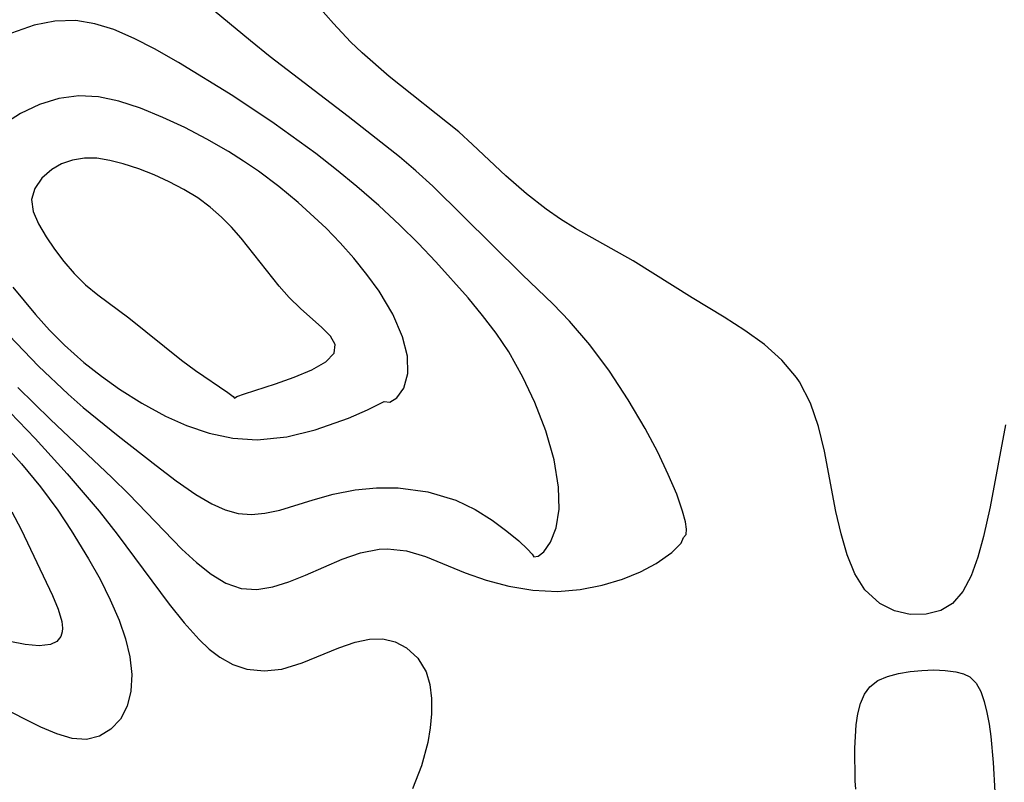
# Model space of a CAD drawing. Header units: metres. Extents: x 1073367 to 1082519, y 1569854 to 1574957.
# Tile 155 of 256: x 1074984 to 1075050, y 1573245 to 1573296. Entities that reach past the tile are written whole.
import ezdxf

# ---------------------------------------------------------------- set-up
doc = ezdxf.new("R2010")
doc.units = ezdxf.units.M
doc.layers.add('CGG_CurvaNivelLidar_v1', color=253, linetype='Continuous', lineweight=30)

msp = doc.modelspace()

# ---------------------------------------------------------------- linework, layer by layer
at = {"layer": 'CGG_CurvaNivelLidar_v1'}
for p, q in [((1075005.107, 1573295.5511, 66.5), (1075001.7825, 1573299.3272, 66.5)), ((1074999.5526, 1573294.3994, 67), (1074996.2422, 1573297.1639, 67)), ((1074986.4922, 1573295.7129, 67.5), (1074985.114, 1573295.4461, 67.5)), ((1074987.8807, 1573295.7445, 67.5), (1074986.4922, 1573295.7129, 67.5)), ((1074989.162, 1573295.5423, 67.5), (1074987.8807, 1573295.7445, 67.5)), ((1074990.4328, 1573295.1499, 67.5), (1074989.162, 1573295.5423, 67.5)), ((1075006.2527, 1573294.3351, 66.5), (1075005.107, 1573295.5511, 66.5)), ((1074985.114, 1573295.4461, 67.5), (1074983.5891, 1573294.9008, 67.5)), ((1074991.7945, 1573294.5602, 67.5), (1074990.4328, 1573295.1499, 67.5)), ((1074993.1566, 1573293.8523, 67.5), (1074991.7945, 1573294.5602, 67.5)), ((1075000.8767, 1573293.3365, 67), (1074999.5526, 1573294.3994, 67)), ((1075007.0139, 1573293.5971, 66.5), (1075006.2527, 1573294.3351, 66.5)), ((1074994.7513, 1573292.9448, 67.5), (1074993.1566, 1573293.8523, 67.5)), ((1075008.8255, 1573292.0079, 66.5), (1075007.0139, 1573293.5971, 66.5)), ((1074998.3728, 1573290.7289, 67.5), (1074994.7513, 1573292.9448, 67.5)), ((1075006.0976, 1573289.3508, 67), (1075000.8767, 1573293.3365, 67)), ((1075013.4738, 1573288.3132, 66.5), (1075008.8255, 1573292.0079, 66.5)), ((1074986.7491, 1573290.5403, 68), (1074985.4557, 1573290.1385, 68)), ((1074988.0874, 1573290.7206, 68), (1074986.7491, 1573290.5403, 68)), ((1074989.4099, 1573290.6469, 68), (1074988.0874, 1573290.7206, 68)), ((1074990.7516, 1573290.3686, 68), (1074989.4099, 1573290.6469, 68)), ((1074992.2208, 1573289.8928, 68), (1074990.7516, 1573290.3686, 68)), ((1075001.1473, 1573288.8862, 67.5), (1074998.3728, 1573290.7289, 67.5)), ((1074985.4557, 1573290.1385, 68), (1074984.1886, 1573289.5412, 68)), ((1074993.7001, 1573289.2875, 68), (1074992.2208, 1573289.8928, 68)), ((1074984.1886, 1573289.5412, 68), (1074983.0213, 1573288.7895, 68)), ((1074995.1704, 1573288.5989, 68), (1074993.7001, 1573289.2875, 68)), ((1075009.5099, 1573286.6534, 67), (1075006.0976, 1573289.3508, 67)), ((1074996.6354, 1573287.8361, 68), (1074995.1704, 1573288.5989, 68)), ((1075003.928, 1573286.8696, 67.5), (1075001.1473, 1573288.8862, 67.5)), ((1075014.3998, 1573287.4806, 66.5), (1075013.4738, 1573288.3132, 66.5)), ((1074998.0816, 1573287.0024, 68), (1074996.6354, 1573287.8361, 68)), ((1074999.0955, 1573286.3623, 68), (1074998.0816, 1573287.0024, 68)), ((1075016.6317, 1573285.3749, 66.5), (1075014.3998, 1573287.4806, 66.5)), ((1074987.6696, 1573286.4374, 68.5), (1074986.9333, 1573286.1712, 68.5)), ((1074988.4638, 1573286.5705, 68.5), (1074987.6696, 1573286.4374, 68.5)), ((1074989.3022, 1573286.5527, 68.5), (1074988.4638, 1573286.5705, 68.5)), ((1074990.1716, 1573286.4115, 68.5), (1074989.3022, 1573286.5527, 68.5)), ((1074991.0625, 1573286.1806, 68.5), (1074990.1716, 1573286.4115, 68.5)), ((1075000.0893, 1573285.6859, 68), (1074999.0955, 1573286.3623, 68)), ((1075005.3164, 1573285.787, 67.5), (1075003.928, 1573286.8696, 67.5)), ((1075010.6087, 1573285.7173, 67), (1075009.5099, 1573286.6534, 67)), ((1074986.2741, 1573285.7955, 68.5), (1074985.6081, 1573285.2162, 68.5)), ((1074986.9333, 1573286.1712, 68.5), (1074986.2741, 1573285.7955, 68.5)), ((1074992.0927, 1573285.8409, 68.5), (1074991.0625, 1573286.1806, 68.5)), ((1074993.1231, 1573285.4373, 68.5), (1074992.0927, 1573285.8409, 68.5)), ((1075001.4436, 1573284.6781, 68), (1075000.0893, 1573285.6859, 68)), ((1075006.6747, 1573284.6725, 67.5), (1075005.3164, 1573285.787, 67.5)), ((1075011.7384, 1573284.6818, 67), (1075010.6087, 1573285.7173, 67)), ((1074985.6081, 1573285.2162, 68.5), (1074985.1386, 1573284.5409, 68.5)), ((1074994.1361, 1573284.9795, 68.5), (1074993.1231, 1573285.4373, 68.5)), ((1075018.004, 1573284.1687, 66.5), (1075016.6317, 1573285.3749, 66.5)), ((1074985.1386, 1573284.5409, 68.5), (1074984.9285, 1573283.8024, 68.5)), ((1074995.1132, 1573284.4714, 68.5), (1074994.1361, 1573284.9795, 68.5)), ((1074996.0339, 1573283.9115, 68.5), (1074995.1132, 1573284.4714, 68.5)), ((1075002.7451, 1573283.6059, 68), (1075001.4436, 1573284.6781, 68)), ((1075008.1371, 1573283.3971, 67.5), (1075006.6747, 1573284.6725, 67.5)), ((1075017.7246, 1573278.794, 67), (1075011.7384, 1573284.6818, 67)), ((1074984.9285, 1573283.8024, 68.5), (1074985.0331, 1573283.0094, 68.5)), ((1074996.8736, 1573283.293, 68.5), (1074996.0339, 1573283.9115, 68.5)), ((1075019.3094, 1573283.1544, 66.5), (1075018.004, 1573284.1687, 66.5)), ((1074997.6201, 1573282.6212, 68.5), (1074996.8736, 1573283.293, 68.5)), ((1075004.6165, 1573281.8762, 68), (1075002.7451, 1573283.6059, 68)), ((1075009.5354, 1573282.0877, 67.5), (1075008.1371, 1573283.3971, 67.5)), ((1075020.2806, 1573282.4891, 66.5), (1075019.3094, 1573283.1544, 66.5)), ((1074985.0331, 1573283.0094, 68.5), (1074985.3879, 1573282.1811, 68.5)), ((1074998.2913, 1573281.9598, 68.5), (1074997.6201, 1573282.6212, 68.5)), ((1075021.2809, 1573281.8664, 66.5), (1075020.2806, 1573282.4891, 66.5)), ((1074985.3879, 1573282.1811, 68.5), (1074985.9042, 1573281.3157, 68.5)), ((1074998.9473, 1573281.2244, 68.5), (1074998.2913, 1573281.9598, 68.5)), ((1075005.5463, 1573280.9139, 68), (1075004.6165, 1573281.8762, 68)), ((1075010.7549, 1573280.8763, 67.5), (1075009.5354, 1573282.0877, 67.5)), ((1075025.1291, 1573279.6931, 66.5), (1075021.2809, 1573281.8664, 66.5)), ((1074985.9042, 1573281.3157, 68.5), (1074986.4624, 1573280.4903, 68.5)), ((1075001.4821, 1573278.0029, 68.5), (1074998.9473, 1573281.2244, 68.5)), ((1074986.4624, 1573280.4903, 68.5), (1074987.0852, 1573279.6592, 68.5)), ((1075006.4625, 1573279.885, 68), (1075005.5463, 1573280.9139, 68)), ((1075011.936, 1573279.6446, 67.5), (1075010.7549, 1573280.8763, 67.5)), ((1075007.3426, 1573278.7998, 68), (1075006.4625, 1573279.885, 68)), ((1074987.0852, 1573279.6592, 68.5), (1074987.7716, 1573278.8536, 68.5)), ((1075014.1001, 1573277.2277, 67.5), (1075011.936, 1573279.6446, 67.5)), ((1075029.0713, 1573277.2261, 66.5), (1075025.1291, 1573279.6931, 66.5)), ((1074987.7716, 1573278.8536, 68.5), (1074988.5278, 1573278.1075, 68.5)), ((1075008.1498, 1573277.6756, 68), (1075007.3426, 1573278.7998, 68)), ((1075019.7948, 1573276.805, 67), (1075017.7246, 1573278.794, 67)), ((1074983.6722, 1573277.9345, 68), (1074985.1898, 1573276.1203, 68)), ((1074988.5278, 1573278.1075, 68.5), (1074989.3677, 1573277.4335, 68.5)), ((1075002.1507, 1573277.2473, 68.5), (1075001.4821, 1573278.0029, 68.5)), ((1074989.3677, 1573277.4335, 68.5), (1074991.4395, 1573275.9061, 68.5)), ((1075002.8916, 1573276.5177, 68.5), (1075002.1507, 1573277.2473, 68.5)), ((1075009.0613, 1573276.1379, 68), (1075008.1498, 1573277.6756, 68)), ((1075015.0744, 1573276.0508, 67.5), (1075014.1001, 1573277.2277, 67.5)), ((1075031.2234, 1573275.9396, 66.5), (1075029.0713, 1573277.2261, 66.5)), ((1075004.3339, 1573275.2506, 68.5), (1075002.8916, 1573276.5177, 68.5)), ((1075020.8858, 1573275.6792, 67), (1075019.7948, 1573276.805, 67)), ((1074985.1898, 1573276.1203, 68), (1074986.1316, 1573275.0793, 68)), ((1074991.4395, 1573275.9061, 68.5), (1074994.9428, 1573273.0622, 68.5)), ((1075009.7152, 1573274.6362, 68), (1075009.0613, 1573276.1379, 68)), ((1075015.9864, 1573274.8697, 67.5), (1075015.0744, 1573276.0508, 67.5)), ((1075032.6028, 1573275.0568, 66.5), (1075031.2234, 1573275.9396, 66.5)), ((1075004.915, 1573274.6813, 68.5), (1075004.3339, 1573275.2506, 68.5)), ((1075022.2349, 1573274.0949, 67), (1075020.8858, 1573275.6792, 67)), ((1074983.4243, 1573274.718, 67.5), (1074985.3997, 1573272.6617, 67.5)), ((1074986.1316, 1573275.0793, 68), (1074987.1224, 1573274.073, 68)), ((1075005.2227, 1573274.1062, 68.5), (1075004.915, 1573274.6813, 68.5)), ((1075010.0472, 1573273.3316, 68), (1075009.7152, 1573274.6362, 68)), ((1075016.8245, 1573273.6355, 67.5), (1075015.9864, 1573274.8697, 67.5)), ((1075033.8985, 1573274.1092, 66.5), (1075032.6028, 1573275.0568, 66.5)), ((1074987.1224, 1573274.073, 68), (1074988.4226, 1573272.9063, 68)), ((1075005.1562, 1573273.5431, 68.5), (1075005.2227, 1573274.1062, 68.5)), ((1075023.5533, 1573272.3273, 67), (1075022.2349, 1573274.0949, 67)), ((1075035.0669, 1573273.0686, 66.5), (1075033.8985, 1573274.1092, 66.5)), ((1075004.5975, 1573272.9617, 68.5), (1075005.1562, 1573273.5431, 68.5)), ((1075010.0811, 1573272.1822, 68), (1075010.0472, 1573273.3316, 68)), ((1075017.7517, 1573271.9328, 67.5), (1075016.8245, 1573273.6355, 67.5)), ((1074985.3997, 1573272.6617, 67.5), (1074987.3726, 1573270.7927, 67.5)), ((1074988.4226, 1573272.9063, 68), (1074989.5941, 1573271.9911, 68)), ((1074994.9428, 1573273.0622, 68.5), (1074995.8757, 1573272.3825, 68.5)), ((1075003.6513, 1573272.4242, 68.5), (1075004.5975, 1573272.9617, 68.5)), ((1075036.0558, 1573271.9011, 66.5), (1075035.0669, 1573273.0686, 66.5)), ((1074989.5941, 1573271.9911, 68), (1074990.8097, 1573271.1433, 68)), ((1074995.8757, 1573272.3825, 68.5), (1074998.0399, 1573270.9152, 68.5)), ((1075001.2398, 1573271.4988, 68.5), (1075002.4799, 1573271.9347, 68.5)), ((1075002.4799, 1573271.9347, 68.5), (1075003.6513, 1573272.4242, 68.5)), ((1075009.811, 1573271.2047, 68), (1075010.0811, 1573272.1822, 68)), ((1075018.5628, 1573270.2431, 67.5), (1075017.7517, 1573271.9328, 67.5)), ((1075024.8049, 1573270.4245, 67), (1075023.5533, 1573272.3273, 67)), ((1075036.2491, 1573271.6139, 66.5), (1075036.0558, 1573271.9011, 66.5)), ((1074984.0059, 1573271.2494, 67), (1074986.1911, 1573269.1141, 67)), ((1074999.1514, 1573270.8223, 68.5), (1075001.2398, 1573271.4988, 68.5)), ((1075009.3445, 1573270.5472, 68), (1075009.811, 1573271.2047, 68)), ((1075036.9794, 1573270.1926, 66.5), (1075036.2491, 1573271.6139, 66.5)), ((1074987.3726, 1573270.7927, 67.5), (1074988.3846, 1573269.9038, 67.5)), ((1074990.8097, 1573271.1433, 68), (1074992.303, 1573270.2036, 68)), ((1074998.0399, 1573270.9152, 68.5), (1074998.4021, 1573270.6476, 68.5)), ((1074998.4021, 1573270.6476, 68.5), (1074998.5, 1573270.5407, 68.5)), ((1074998.5, 1573270.5407, 68.5), (1074998.6562, 1573270.6406, 68.5)), ((1074998.6562, 1573270.6406, 68.5), (1074999.1514, 1573270.8223, 68.5)), ((1075008.882, 1573270.2718, 68), (1075009.3445, 1573270.5472, 68)), ((1074982.9538, 1573270.1509, 66.5), (1074985.1653, 1573267.8364, 66.5)), ((1074988.3846, 1573269.9038, 67.5), (1074990.7133, 1573268.0104, 67.5)), ((1074992.303, 1573270.2036, 68), (1074993.8767, 1573269.333, 68)), ((1075007.3718, 1573269.7498, 68), (1075008.5, 1573270.3021, 68)), ((1075008.5, 1573270.3021, 68), (1075008.882, 1573270.2718, 68)), ((1075019.3025, 1573268.3425, 67.5), (1075018.5628, 1573270.2431, 67.5)), ((1075025.9372, 1573268.4951, 67), (1075024.8049, 1573270.4245, 67)), ((1075037.5108, 1573268.6359, 66.5), (1075036.9794, 1573270.1926, 66.5)), ((1074993.8767, 1573269.333, 68), (1074995.288, 1573268.7078, 68)), ((1075006.1078, 1573269.2064, 68), (1075007.3718, 1573269.7498, 68)), ((1074986.1911, 1573269.1141, 67), (1074990.2932, 1573265.2228, 67)), ((1074995.288, 1573268.7078, 68), (1074996.8029, 1573268.1983, 68)), ((1075003.8903, 1573268.417, 68), (1075006.1078, 1573269.2064, 68)), ((1075037.9121, 1573266.9922, 66.5), (1075037.5108, 1573268.6359, 66.5)), ((1075050.0181, 1573268.7463, 66.5), (1075048.9774, 1573263.2633, 66.5)), ((1074990.7133, 1573268.0104, 67.5), (1074993.2508, 1573266.0289, 67.5)), ((1074996.8029, 1573268.1983, 68), (1074998.388, 1573267.8626, 68)), ((1075000.0095, 1573267.7533, 68), (1075001.9978, 1573267.9548, 68)), ((1075001.9978, 1573267.9548, 68), (1075003.8903, 1573268.417, 68)), ((1075019.8497, 1573266.4178, 67.5), (1075019.3025, 1573268.3425, 67.5)), ((1075026.7721, 1573266.9203, 67), (1075025.9372, 1573268.4951, 67)), ((1074982.9207, 1573267.6406, 66), (1074984.2566, 1573266.15, 66)), ((1074985.1653, 1573267.8364, 66.5), (1074987.3088, 1573265.4869, 66.5)), ((1074998.388, 1573267.8626, 68), (1075000.0095, 1573267.7533, 68)), ((1075027.48, 1573265.4418, 67), (1075026.7721, 1573266.9203, 67)), ((1075038.685, 1573262.9691, 66.5), (1075037.9121, 1573266.9922, 66.5)), ((1074984.2566, 1573266.15, 66), (1074985.5206, 1573264.6188, 66)), ((1074993.2508, 1573266.0289, 67.5), (1074994.5961, 1573265.0138, 67.5)), ((1075020.1532, 1573264.5759, 67.5), (1075019.8497, 1573266.4178, 67.5)), ((1074987.3088, 1573265.4869, 66.5), (1074989.4432, 1573262.9852, 66.5)), ((1075028.0413, 1573264.1102, 67), (1075027.48, 1573265.4418, 67)), ((1074985.5206, 1573264.6188, 66), (1074986.6871, 1573263.042, 66)), ((1074990.2932, 1573265.2228, 67), (1074991.4195, 1573264.1164, 67)), ((1074994.5961, 1573265.0138, 67.5), (1074995.9102, 1573264.1046, 67.5)), ((1074991.4195, 1573264.1164, 67), (1074994.9727, 1573260.4561, 67)), ((1074995.9102, 1573264.1046, 67.5), (1074996.9868, 1573263.471, 67.5)), ((1075003.7393, 1573263.751, 67.5), (1075005.0804, 1573264.1184, 67.5)), ((1075005.0804, 1573264.1184, 67.5), (1075006.5535, 1573264.4029, 67.5)), ((1075006.5535, 1573264.4029, 67.5), (1075007.9737, 1573264.5453, 67.5)), ((1075007.9737, 1573264.5453, 67.5), (1075009.4265, 1573264.5468, 67.5)), ((1075009.4265, 1573264.5468, 67.5), (1075011.4144, 1573264.2839, 67.5)), ((1075011.4144, 1573264.2839, 67.5), (1075013.2745, 1573263.7136, 67.5)), ((1075020.1871, 1573263.1213, 67.5), (1075020.1532, 1573264.5759, 67.5)), ((1075028.4377, 1573262.9757, 67), (1075028.0413, 1573264.1102, 67)), ((1074996.9868, 1573263.471, 67.5), (1074997.8615, 1573263.0781, 67.5)), ((1075001.53, 1573263.0541, 67.5), (1075003.7393, 1573263.751, 67.5)), ((1075013.2745, 1573263.7136, 67.5), (1075014.5695, 1573263.0874, 67.5)), ((1074983.6015, 1573262.9367, 65.5), (1074984.2365, 1573261.7632, 65.5)), ((1074986.6871, 1573263.042, 66), (1074987.5827, 1573261.6827, 66)), ((1074989.4432, 1573262.9852, 66.5), (1074990.6432, 1573261.447, 66.5)), ((1074997.8615, 1573263.0781, 67.5), (1074998.7456, 1573262.8335, 67.5)), ((1074998.7456, 1573262.8335, 67.5), (1074999.6267, 1573262.7644, 67.5)), ((1074999.6267, 1573262.7644, 67.5), (1075000.5253, 1573262.8411, 67.5)), ((1075000.5253, 1573262.8411, 67.5), (1075001.53, 1573263.0541, 67.5)), ((1075014.5695, 1573263.0874, 67.5), (1075015.7153, 1573262.3735, 67.5)), ((1075019.9936, 1573261.8743, 67.5), (1075020.1871, 1573263.1213, 67.5)), ((1075028.621, 1573262.2605, 67), (1075028.4377, 1573262.9757, 67)), ((1075039.0211, 1573261.4743, 66.5), (1075038.685, 1573262.9691, 66.5)), ((1075048.9774, 1573263.2633, 66.5), (1075048.5423, 1573261.2966, 66.5)), ((1075015.7153, 1573262.3735, 67.5), (1075016.6978, 1573261.6488, 67.5)), ((1075028.6857, 1573261.7768, 67), (1075028.621, 1573262.2605, 67)), ((1074984.2365, 1573261.7632, 65.5), (1074986.325, 1573257.3565, 65.5)), ((1074987.5827, 1573261.6827, 66), (1074988.7419, 1573259.806, 66)), ((1074990.6432, 1573261.447, 66.5), (1074994.1292, 1573256.7699, 66.5)), ((1075016.6978, 1573261.6488, 67.5), (1075017.4853, 1573260.9944, 67.5)), ((1075019.6155, 1573260.9181, 67.5), (1075019.9936, 1573261.8743, 67.5)), ((1075028.5, 1573261.2167, 67), (1075028.6661, 1573261.4185, 67)), ((1075028.6661, 1573261.4185, 67), (1075028.6857, 1573261.7768, 67)), ((1075039.4306, 1573260.069, 66.5), (1075039.0211, 1573261.4743, 66.5)), ((1075017.4853, 1573260.9944, 67.5), (1075018.0684, 1573260.4548, 67.5)), ((1075019.1522, 1573260.2614, 67.5), (1075019.6155, 1573260.9181, 67.5)), ((1075027.7088, 1573260.2241, 67), (1075028.3373, 1573260.8462, 67)), ((1075028.3373, 1573260.8462, 67), (1075028.5, 1573261.2167, 67)), ((1075048.5423, 1573261.2966, 66.5), (1075048.1672, 1573259.9153, 66.5)), ((1074994.9727, 1573260.4561, 67), (1074995.9496, 1573259.5448, 67)), ((1075005.6817, 1573259.7781, 67), (1075006.9174, 1573260.2074, 67)), ((1075006.9174, 1573260.2074, 67), (1075008.1621, 1573260.4517, 67)), ((1075008.1621, 1573260.4517, 67), (1075008.7225, 1573260.4753, 67)), ((1075008.7225, 1573260.4753, 67), (1075009.9803, 1573260.3277, 67)), ((1075009.9803, 1573260.3277, 67), (1075011.2477, 1573259.9634, 67)), ((1075018.0684, 1573260.4548, 67.5), (1075018.3904, 1573260.1123, 67.5)), ((1075018.3904, 1573260.1123, 67.5), (1075018.5, 1573259.9288, 67.5)), ((1075018.786, 1573259.9703, 67.5), (1075019.1522, 1573260.2614, 67.5)), ((1075026.6644, 1573259.4851, 67), (1075027.7088, 1573260.2241, 67)), ((1075039.9502, 1573258.8012, 66.5), (1075039.4306, 1573260.069, 66.5)), ((1074988.7419, 1573259.806, 66), (1074989.5064, 1573258.4391, 66)), ((1074995.9496, 1573259.5448, 67), (1074996.9286, 1573258.7666, 67)), ((1075003.2353, 1573258.7117, 67), (1075005.6817, 1573259.7781, 67)), ((1075011.2477, 1573259.9634, 67), (1075013.9012, 1573258.871, 67)), ((1075018.5, 1573259.9288, 67.5), (1075018.786, 1573259.9703, 67.5)), ((1075025.6263, 1573258.9377, 67), (1075026.6644, 1573259.4851, 67)), ((1075048.1672, 1573259.9153, 66.5), (1075047.7198, 1573258.6704, 66.5)), ((1074996.9286, 1573258.7666, 67), (1074997.9222, 1573258.172, 67)), ((1075002.1325, 1573258.2698, 67), (1075003.2353, 1573258.7117, 67)), ((1075013.9012, 1573258.871, 67), (1075015.2998, 1573258.3759, 67)), ((1075024.4114, 1573258.4475, 67), (1075025.6263, 1573258.9377, 67)), ((1075040.6218, 1573257.7291, 66.5), (1075039.9502, 1573258.8012, 66.5)), ((1074989.5064, 1573258.4391, 66), (1074990.1916, 1573257.0648, 66)), ((1074997.9222, 1573258.172, 67), (1074998.9438, 1573257.8225, 67)), ((1075001.0444, 1573257.9341, 67), (1075002.1325, 1573258.2698, 67)), ((1075015.2998, 1573258.3759, 67), (1075016.8243, 1573257.9655, 67)), ((1075021.5946, 1573257.7543, 67), (1075023.0612, 1573258.0447, 67)), ((1075023.0612, 1573258.0447, 67), (1075024.4114, 1573258.4475, 67)), ((1075047.7198, 1573258.6704, 66.5), (1075047.1665, 1573257.614, 66.5)), ((1074998.9438, 1573257.8225, 67), (1074999.9786, 1573257.7632, 67)), ((1074999.9786, 1573257.7632, 67), (1075001.0444, 1573257.9341, 67)), ((1075016.8243, 1573257.9655, 67), (1075018.4319, 1573257.6973, 67)), ((1075018.4319, 1573257.6973, 67), (1075020.0788, 1573257.6238, 67)), ((1075020.0788, 1573257.6238, 67), (1075021.5946, 1573257.7543, 67)), ((1075041.609, 1573256.8206, 66.5), (1075040.6218, 1573257.7291, 66.5)), ((1075047.1665, 1573257.614, 66.5), (1075046.4681, 1573256.8108, 66.5)), ((1074986.325, 1573257.3565, 65.5), (1074986.7121, 1573256.4307, 65.5)), ((1074990.1916, 1573257.0648, 66), (1074990.7773, 1573255.6952, 66)), ((1074994.1292, 1573256.7699, 66.5), (1074995.1309, 1573255.5304, 66.5)), ((1075042.5989, 1573256.3301, 66.5), (1075041.609, 1573256.8206, 66.5)), ((1075046.4681, 1573256.8108, 66.5), (1075045.6936, 1573256.3508, 66.5)), ((1074986.7121, 1573256.4307, 65.5), (1074986.9506, 1573255.6101, 65.5)), ((1075043.6524, 1573256.0924, 66.5), (1075042.5989, 1573256.3301, 66.5)), ((1075044.7054, 1573256.0972, 66.5), (1075043.6524, 1573256.0924, 66.5)), ((1075045.6936, 1573256.3508, 66.5), (1075044.7054, 1573256.0972, 66.5)), ((1074986.9506, 1573255.6101, 65.5), (1074986.9969, 1573255.1659, 65.5)), ((1074990.7773, 1573255.6952, 66), (1074991.2002, 1573254.4663, 66)), ((1074995.1309, 1573255.5304, 66.5), (1074996.1394, 1573254.4138, 66.5)), ((1074986.9807, 1573254.925, 65.5), (1074986.8836, 1573254.6025, 65.5)), ((1074986.9969, 1573255.1659, 65.5), (1074986.9807, 1573254.925, 65.5)), ((1074984.5123, 1573254.0691, 65.5), (1074983.4836, 1573254.2776, 65.5)), ((1074986.1943, 1573254.0875, 65.5), (1074985.4357, 1573253.9988, 65.5)), ((1074986.612, 1573254.2775, 65.5), (1074986.1943, 1573254.0875, 65.5)), ((1074986.8836, 1573254.6025, 65.5), (1074986.612, 1573254.2775, 65.5)), ((1074991.2002, 1573254.4663, 66), (1074991.4907, 1573253.2641, 66)), ((1074996.1394, 1573254.4138, 66.5), (1074996.8085, 1573253.7748, 66.5)), ((1075005.4636, 1573253.847, 66.5), (1075006.561, 1573254.2246, 66.5)), ((1075006.561, 1573254.2246, 66.5), (1075007.5039, 1573254.4346, 66.5)), ((1075007.5039, 1573254.4346, 66.5), (1075008.4008, 1573254.4638, 66.5)), ((1075008.4008, 1573254.4638, 66.5), (1075009.2362, 1573254.264, 66.5)), ((1075009.2362, 1573254.264, 66.5), (1075009.9911, 1573253.8569, 66.5)), ((1074985.4357, 1573253.9988, 65.5), (1074984.5123, 1573254.0691, 65.5)), ((1074996.8085, 1573253.7748, 66.5), (1074997.5055, 1573253.2307, 66.5)), ((1075003.011, 1573252.8455, 66.5), (1075005.4636, 1573253.847, 66.5)), ((1075009.9911, 1573253.8569, 66.5), (1075010.7407, 1573253.157, 66.5)), ((1074991.4907, 1573253.2641, 66), (1074991.6217, 1573252.0758, 66)), ((1074997.5055, 1573253.2307, 66.5), (1074998.3866, 1573252.7386, 66.5)), ((1075001.657, 1573252.439, 66.5), (1075003.011, 1573252.8455, 66.5)), ((1075010.7407, 1573253.157, 66.5), (1075011.2892, 1573252.2458, 66.5)), ((1074998.3866, 1573252.7386, 66.5), (1074999.3209, 1573252.4283, 66.5)), ((1074999.3209, 1573252.4283, 66.5), (1075000.4824, 1573252.3099, 66.5)), ((1075000.4824, 1573252.3099, 66.5), (1075001.657, 1573252.439, 66.5)), ((1075011.2892, 1573252.2458, 66.5), (1075011.5441, 1573251.4007, 66.5)), ((1075042.1275, 1573251.9499, 66.5), (1075042.8563, 1573252.1481, 66.5)), ((1075042.8563, 1573252.1481, 66.5), (1075043.6326, 1573252.2784, 66.5)), ((1075043.6326, 1573252.2784, 66.5), (1075044.4298, 1573252.3531, 66.5)), ((1075044.4298, 1573252.3531, 66.5), (1075045.2232, 1573252.3775, 66.5)), ((1075045.2232, 1573252.3775, 66.5), (1075045.9876, 1573252.3495, 66.5)), ((1075045.9876, 1573252.3495, 66.5), (1075046.6953, 1573252.2601, 66.5)), ((1075046.6953, 1573252.2601, 66.5), (1075047.1988, 1573252.1295, 66.5)), ((1075047.1988, 1573252.1295, 66.5), (1075047.6305, 1573251.9128, 66.5)), ((1074991.6217, 1573252.0758, 66), (1074991.5721, 1573250.9625, 66)), ((1075040.9452, 1573251.2588, 66.5), (1075041.4777, 1573251.6634, 66.5)), ((1075041.4777, 1573251.6634, 66.5), (1075042.1275, 1573251.9499, 66.5)), ((1075047.6305, 1573251.9128, 66.5), (1075048.0427, 1573251.497, 66.5)), ((1075048.0427, 1573251.497, 66.5), (1075048.3547, 1573250.9408, 66.5)), ((1074991.5721, 1573250.9625, 66), (1074991.3278, 1573249.9614, 66)), ((1075011.5441, 1573251.4007, 66.5), (1075011.6598, 1573250.4626, 66.5)), ((1075040.582, 1573250.7506, 66.5), (1075040.9452, 1573251.2588, 66.5)), ((1075048.3547, 1573250.9408, 66.5), (1075048.5921, 1573250.281, 66.5)), ((1074985.5402, 1573248.5634, 66), (1074982.3878, 1573250.1321, 66)), ((1075011.6598, 1573250.4626, 66.5), (1075011.6576, 1573249.4541, 66.5)), ((1075040.1555, 1573249.4545, 66.5), (1075040.328, 1573250.1397, 66.5)), ((1075040.328, 1573250.1397, 66.5), (1075040.582, 1573250.7506, 66.5)), ((1075048.5921, 1573250.281, 66.5), (1075048.7745, 1573249.5457, 66.5)), ((1074991.3278, 1573249.9614, 66), (1074990.871, 1573249.1003, 66)), ((1075048.7745, 1573249.5457, 66.5), (1075048.9166, 1573248.7563, 66.5)), ((1074990.871, 1573249.1003, 66), (1074990.2388, 1573248.4205, 66)), ((1075011.6576, 1573249.4541, 66.5), (1075011.568, 1573248.5053, 66.5)), ((1075040.0429, 1573248.7177, 66.5), (1075040.1555, 1573249.4545, 66.5)), ((1074986.6257, 1573248.1071, 66), (1074985.5402, 1573248.5634, 66)), ((1074990.2388, 1573248.4205, 66), (1074989.4715, 1573247.9528, 66)), ((1075011.568, 1573248.5053, 66.5), (1075011.4005, 1573247.5291, 66.5)), ((1075039.9388, 1573247.1581, 66.5), (1075040.0429, 1573248.7177, 66.5)), ((1075048.9166, 1573248.7563, 66.5), (1075049.0295, 1573247.9285, 66.5)), ((1074987.6476, 1573247.8087, 66), (1074986.6257, 1573248.1071, 66)), ((1074988.6012, 1573247.7388, 66), (1074987.6476, 1573247.8087, 66)), ((1074989.4715, 1573247.9528, 66), (1074988.6012, 1573247.7388, 66)), ((1075011.4005, 1573247.5291, 66.5), (1075010.9881, 1573245.9833, 66.5)), ((1075049.0295, 1573247.9285, 66.5), (1075049.1973, 1573246.2029, 66.5)), ((1075039.9637, 1573244.9835, 66.5), (1075039.9388, 1573247.1581, 66.5)), ((1075049.1973, 1573246.2029, 66.5), (1075049.2921, 1573244.2287, 66.5)), ((1075010.9881, 1573245.9833, 66.5), (1075010.3938, 1573244.4398, 66.5)), ((1075040.0194, 1573244.4061, 66.5), (1075039.9637, 1573244.9835, 66.5))]:
    msp.add_line(p, q, dxfattribs=at)

doc.saveas('drawing.dxf')
